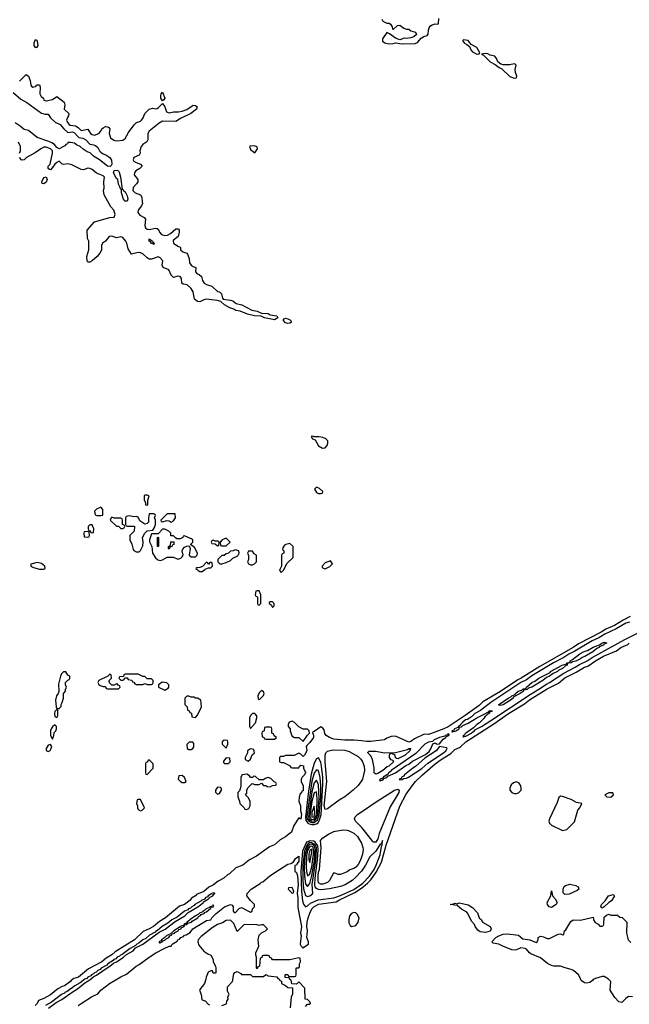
# Model space of a CAD drawing. Header units: inches. Extents: x 2671394 to 2765652, y 830470 to 955458.
# Tile 45 of 256: x 2706891 to 2712438, y 856042 to 865005. Entities that reach past the tile are written whole.
import ezdxf

# ---------------------------------------------------------------- set-up
doc = ezdxf.new("R2010")
doc.units = ezdxf.units.IN
doc.header["$MEASUREMENT"] = 0
for name, color, linetype in [('C7805', 7, 'Continuous'), ('C7806', 7, 'Continuous'), ('C7815', 7, 'Continuous'), ('C7816', 7, 'Continuous')]:
    doc.layers.add(name, color=color, linetype=linetype)

msp = doc.modelspace()

# ---------------------------------------------------------------- linework, layer by layer
at = {"layer": 'C7805', "color": 2}
for points, elevation in [([(2708504, 860000), (2708514, 859990), (2708530, 859982), (2708550, 859982), (2708575.2, 860000)], 18), ([(2709259, 860000), (2709254, 859990), (2709270, 859974), (2709290, 859994), (2709293.2, 860000)], 18), ([(2710000, 858439.9), (2709932.8, 858447.2), (2709850, 858447.3), (2709750, 858455.1), (2709708.7, 858470), (2709679, 858490), (2709667.5, 858507.5), (2709660.2, 858540.2), (2709650, 858555.3), (2709630, 858568.7), (2709570, 858526), (2709558, 858522), (2709554, 858510), (2709562, 858502), (2709564.7, 858490), (2709562.8, 858470), (2709530, 858424), (2709502, 858398), (2709498, 858390), (2709502, 858350), (2709482, 858310), (2709470, 858298), (2709450, 858318), (2709430, 858328), (2709387.3, 858307.3), (2709310, 858306), (2709290, 858298), (2709263.6, 858296.4), (2709254, 858290), (2709254, 858250), (2709270, 858242), (2709290, 858242), (2709339.6, 858219.6), (2709352.7, 858212.7), (2709358, 858198), (2709370, 858194), (2709430, 858194), (2709438, 858210), (2709450, 858218), (2709471.6, 858211.6), (2709474, 858190), (2709490.7, 858150.7), (2709482, 858130), (2709462, 858110), (2709451.3, 858090), (2709452, 858070), (2709471.3, 858031.3), (2709470.8, 857990.8), (2709470, 857986), (2709458, 857982), (2709454, 857966), (2709443.6, 857956.4), (2709432.7, 857927.3), (2709432, 857890), (2709444.7, 857850), (2709444.7, 857804.7), (2709453.7, 857773.7), (2709450, 857726), (2709430, 857738), (2709384.7, 857670), (2709364.7, 857610), (2709341, 857590), (2709310, 857566.6), (2709260.5, 857539.5), (2709210, 857495.1), (2709164.9, 857475.1), (2709046, 857390), (2708982.4, 857357.6), (2708921, 857310), (2708856.8, 857283.2), (2708798.8, 857230), (2708780.3, 857219.7), (2708746.8, 857190), (2708696.1, 857163.9), (2708653.4, 857130), (2708611.8, 857108.2), (2708566, 857070), (2708499.8, 857040.2), (2708491, 857030), (2708453, 857007), (2708442.8, 856990), (2708390.6, 856950), (2708343.5, 856936.5), (2708218.4, 856830), (2708163.6, 856796.4), (2708108.2, 856750), (2708070, 856728.3), (2708014.4, 856705.6), (2707934, 856630), (2707760.2, 856519.8), (2707730, 856493.6), (2707677.5, 856462.5), (2707637.1, 856430), (2707515.2, 856364.8), (2707426.8, 856290), (2707384.5, 856275.5), (2707359.8, 856260.2), (2707354, 856250), (2707298.8, 856210), (2707276.8, 856203.2), (2707238, 856182), (2707170, 856127), (2707110, 856095.3), (2707062.8, 856077.2), (2707050.7, 856050), (2707030.6, 856030)], 18), ([(2710000, 858075.3), (2709970, 858032.7), (2709925.5, 857990), (2709850, 857931.5), (2709798.5, 857901.4), (2709690, 857821.6), (2709670, 857815.1), (2709661.8, 857850), (2709686.3, 858070), (2709669.8, 858250.3), (2709669.7, 858310), (2709675.1, 858330), (2709690, 858344.9), (2709741.2, 858358.8), (2709850, 858355.8), (2709890, 858343.8), (2709970, 858296.3), (2709994, 858274), (2710000, 858265.2)], 18), ([(2710000, 857654.7), (2709947.6, 857710), (2709938, 857730), (2709943, 857750), (2709967.3, 857772.7), (2710000, 857794.5)], 18), ([(2710000, 857382.2), (2709990, 857349.2), (2709970, 857313.2), (2709950, 857289.4), (2709930, 857277.2), (2709894.8, 857265.2), (2709870, 857249), (2709810, 857224), (2709790, 857224), (2709750, 857238), (2709744.7, 857235.3), (2709710.8, 857170), (2709690, 857149.6), (2709650, 857137), (2709630, 857136), (2709610, 857149), (2709606.7, 857166.7), (2709605, 857210), (2709610, 857246), (2709618.7, 857270), (2709633.3, 857466.7), (2709627.1, 857532.9), (2709650, 857557.1), (2709699.3, 857590), (2709750, 857616.5), (2709830.4, 857630.4), (2709870, 857628), (2709890, 857621.6), (2709930, 857599.3), (2709963, 857570), (2709999.5, 857510), (2710000, 857508.4)], 18), ([(2710000, 857255.2), (2709996.4, 857250), (2709950, 857198.4), (2709915.5, 857170), (2709851.2, 857128.8), (2709810, 857113.3), (2709710, 857093.7), (2709630, 857084.2), (2709610, 857085.6), (2709590, 857095.3), (2709580.2, 857110), (2709575, 857130), (2709578.7, 857190), (2709601.6, 857358.4), (2709607, 857450), (2709603.7, 857483.7), (2709578.9, 857518.9), (2709566.6, 857526.6), (2709530, 857531.4), (2709501.6, 857518.4), (2709463.9, 857436.1), (2709448.3, 857250), (2709453.3, 857073.3), (2709465.1, 856985.1), (2709473.9, 856953.9), (2709490, 856930.6), (2709510, 856938.4), (2709537.8, 856962.2), (2709605.8, 856994.2), (2709750, 857012.4), (2709810, 857031.2), (2709930, 857086.3), (2710000, 857136.1)], 22), ([(2707422.9, 856030), (2707449.6, 856050), (2707542.7, 856110), (2707602, 856138), (2707627.6, 856170), (2707707.6, 856230), (2707810, 856291.8), (2707862.9, 856317.1), (2707950, 856387.7), (2707977.1, 856402.9), (2708067.3, 856470), (2708130, 856510.3), (2708204, 856550), (2708251.1, 856571.1), (2708268.9, 856571.1), (2708278, 856590), (2708323.1, 856616.9), (2708329, 856630), (2708345.2, 856634.8), (2708358, 856650), (2708380.4, 856659.6), (2708388.7, 856670), (2708406, 856674), (2708443.1, 856696.9), (2708466, 856730), (2708590, 856804.7), (2708628.4, 856811.6), (2708638, 856830), (2708646.3, 856833.7), (2708677.2, 856870), (2708752.7, 856930), (2708810, 856950.6), (2708824.7, 856944.7), (2708834, 856930), (2708834, 856890), (2708850, 856874), (2708887.3, 856912.7), (2708910, 856922), (2708983.6, 856883.6), (2708990, 856882), (2709006, 856890), (2709008.4, 856911.6), (2709026, 856930), (2709026, 856950), (2708990, 856986), (2708958, 857030), (2708959, 857050), (2708998, 857090), (2709078.7, 857141.3), (2709090, 857152.7), (2709102.9, 857157.1), (2709167, 857210), (2709253.2, 857270), (2709330, 857316.3), (2709357.2, 857322.8), (2709382, 857338), (2709401.2, 857370), (2709430, 857390.6), (2709430, 857344), (2709415.5, 857324.5), (2709410, 857308), (2709394, 857306), (2709392.7, 857252.7), (2709410, 857242), (2709417.1, 857210), (2709423.8, 857130), (2709416.3, 857050), (2709422, 857010), (2709422.5, 856922.5), (2709454, 856750), (2709446, 856690), (2709451, 856669), (2709442, 856590), (2709451.6, 856571.6), (2709470, 856554), (2709476.4, 856563.6), (2709518, 856590), (2709518, 856610), (2709502, 856650), (2709508.7, 856710), (2709504, 856750), (2709506, 856790), (2709514.5, 856830), (2709530, 856870.8), (2709549.7, 856910), (2709567.6, 856930), (2709610, 856952.8), (2709770, 856973.7), (2709795.1, 856990), (2709941.5, 857058.5), (2710000, 857097.8)], 18), ([(2707153.6, 856006.4), (2707222.5, 856057.5), (2707273.8, 856086.2), (2707366.8, 856153.2), (2707418, 856182), (2707482.5, 856237.5), (2707530, 856264), (2707565.2, 856294.8), (2707590, 856306.8), (2707685.2, 856374.8), (2707711.6, 856388.4), (2707743.2, 856416.8), (2707771.8, 856428.2), (2707831.6, 856468.4), (2707863.7, 856496.3), (2707922, 856530), (2707945.2, 856554.8), (2708011.8, 856588.2), (2708161.2, 856698.8), (2708214, 856726), (2708305.6, 856794.4), (2708392, 856848), (2708423.2, 856876.8), (2708512, 856928), (2708562, 856970), (2708564, 856976), (2708610, 857002.8), (2708622.7, 857017.3), (2708648.7, 857030), (2708656.5, 857043.5), (2708668, 857050), (2708657.2, 857057.2), (2708638, 857050), (2708636, 857044), (2708630, 857044), (2708606.8, 857030), (2708599.9, 857020.1), (2708578, 857010), (2708576.9, 857003.1), (2708564.9, 856995.1), (2708546.8, 856990), (2708539.3, 856980.7), (2708484, 856950), (2708478.4, 856941.6), (2708456, 856930), (2708443.4, 856916.6), (2708426.8, 856910), (2708419.3, 856900.7), (2708391.3, 856890), (2708323.4, 856836.6), (2708276, 856810), (2708239, 856781), (2708187.7, 856750), (2708145.3, 856714.7), (2708131.3, 856710), (2708122, 856698), (2708071.3, 856670), (2708038, 856642), (2708011, 856630), (2707978.4, 856601.6), (2707956, 856590), (2707943.8, 856576.2), (2707896, 856550), (2707824.4, 856495.6), (2707807.3, 856490), (2707799.5, 856480.5), (2707778.8, 856470), (2707764.4, 856455.6), (2707747.7, 856450), (2707740.7, 856439.3), (2707691.3, 856410), (2707682, 856398), (2707631.3, 856370), (2707622, 856358), (2707602.8, 856350), (2707585.3, 856334.7), (2707571.3, 856330), (2707562, 856318), (2707544, 856310), (2707538.8, 856301.2), (2707511.3, 856290), (2707501.6, 856278.4), (2707482.8, 856270), (2707442, 856238), (2707391, 856210), (2707321.3, 856158.7), (2707302, 856150), (2707297.3, 856142.7), (2707271, 856130), (2707179, 856061), (2707124.9, 856030)], 22), ([(2709490, 856022), (2709510, 856042), (2709530, 856042), (2709538, 856050), (2709530, 856066), (2709510, 856086), (2709488, 856090), (2709486, 856190), (2709430, 856246), (2709410, 856226), (2709367.3, 856227.3), (2709362, 856262), (2709348, 856268), (2709342, 856282), (2709307.3, 856287.3), (2709306, 856310), (2709310, 856314), (2709330, 856314), (2709338, 856298), (2709350, 856294), (2709390, 856294), (2709402, 856298), (2709406, 856310), (2709406, 856370), (2709410, 856374), (2709430, 856374), (2709436.4, 856383.6), (2709438, 856410), (2709446, 856430), (2709442, 856462), (2709430, 856466), (2709350, 856446), (2709190, 856446), (2709182, 856462), (2709167.3, 856467.3), (2709162, 856482), (2709150, 856486), (2709110, 856486), (2709098, 856482), (2709092.7, 856467.3), (2709078, 856462), (2709071.6, 856388.4), (2709058, 856382), (2709050, 856366), (2709046, 856370), (2709046, 856470), (2709038, 856490), (2709038, 856510), (2709068, 856570), (2709062, 856630), (2709068.4, 856671.6), (2709090, 856694), (2709126, 856710), (2709146, 856730), (2709110, 856766), (2709090, 856766), (2709070, 856758), (2709050, 856766), (2708932.7, 856767.3), (2708870, 856706), (2708838, 856778), (2708808.7, 856808.7), (2708770, 856804), (2708735.2, 856784.8), (2708690, 856769), (2708640.7, 856739.3), (2708541.1, 856658.9), (2708516, 856630), (2708511, 856610), (2708521.4, 856581.4), (2708567.1, 856527.1), (2708602.5, 856502.5), (2708631.3, 856490), (2708652, 856450), (2708652, 856430), (2708672, 856390), (2708674, 856370), (2708674, 856330), (2708670, 856326), (2708650, 856326), (2708646, 856346), (2708630, 856348), (2708606.4, 856333.6), (2708586, 856290), (2708584.7, 856270), (2708572, 856230), (2708530, 856178), (2708526.8, 856170), (2708542.8, 856130), (2708547.1, 856087.1), (2708550, 856082), (2708570, 856078), (2708582, 856070), (2708604.7, 856044.7), (2708618, 856038)], 18), ([(2708730, 856030.7), (2708772.7, 856047.3), (2708775.3, 856070), (2708788, 856090), (2708786, 856110), (2708798, 856130), (2708780.4, 856160.4), (2708780.4, 856199.6), (2708826, 856250), (2708840.4, 856319.6), (2708847.3, 856332.7), (2708870, 856342), (2708903.6, 856323.6), (2708910, 856314), (2708990, 856312), (2709010, 856294), (2709110, 856294), (2709130, 856312), (2709150, 856302), (2709231.6, 856291.6), (2709238, 856278), (2709252.7, 856272.7), (2709258, 856258), (2709272.7, 856252.7), (2709274, 856230), (2709310, 856214), (2709330, 856194), (2709372.7, 856192.7), (2709372.7, 856132.7), (2709362, 856110), (2709351.1, 856008.9)], 18)]:
    msp.add_lwpolyline(points, dxfattribs=dict(at, elevation=elevation))
for points, elevation in [([(2709070, 859806), (2709050, 859806), (2709038, 859802), (2709034, 859770), (2709038, 859758), (2709054, 859750), (2709054, 859690), (2709058, 859678), (2709070, 859674), (2709086, 859690), (2709086, 859770)], 18), ([(2709190, 859706), (2709170, 859706), (2709162, 859698), (2709162, 859690), (2709178, 859678), (2709190, 859654), (2709206, 859670), (2709206, 859690)], 18), ([(2707310, 859068.7), (2707290, 859068.7), (2707271.3, 859050), (2707262.8, 859030), (2707244.5, 858955.5), (2707246, 858890), (2707241, 858870), (2707226.8, 858850), (2707216, 858810), (2707222, 858750), (2707230, 858734), (2707250, 858734), (2707267.3, 858752.7), (2707268, 858770), (2707278, 858790), (2707288, 858830), (2707288, 858870), (2707308, 858892), (2707308, 858908), (2707318, 858930), (2707308.9, 858948.9), (2707308.9, 858971.1), (2707330, 858994), (2707342, 858998), (2707346, 859010), (2707346, 859030), (2707330, 859038)], 18), ([(2707710, 859046), (2707692, 859028), (2707612, 858990), (2707602, 858970), (2707611.6, 858951.6), (2707623.6, 858943.6), (2707650, 858934), (2707670, 858934), (2707678, 858918), (2707690, 858914), (2707790, 858914), (2707806, 858930), (2707802, 858942), (2707787.3, 858947.3), (2707778, 858958), (2707770, 858958), (2707750, 858946), (2707730, 858946), (2707707.3, 858967.3), (2707706, 858990), (2707726, 859010), (2707722, 859042)], 18), ([(2707970, 859046), (2707850, 859046), (2707838, 859042), (2707834, 859026), (2707798, 859022), (2707794, 859010), (2707810, 858994), (2707830, 858994), (2707842, 858998), (2707846, 859014), (2707870, 859014), (2707878, 858998), (2707910, 858994), (2707918, 858978), (2707930, 858974), (2707938, 858958), (2707950, 858954), (2708010, 858954), (2708030, 858962), (2708050, 858954), (2708090, 858954), (2708102, 858958), (2708106, 858970), (2708106, 858990), (2708090, 859006), (2708050, 859006), (2708030, 859026), (2708010, 859026)], 18), ([(2708186.8, 858973.2), (2708154, 858950), (2708154, 858930), (2708210, 858902), (2708240.4, 858919.6), (2708248, 858930), (2708248.7, 858950), (2708230, 858968.7)], 18), ([(2709090, 858898), (2709070, 858878), (2709058, 858850), (2709062, 858822), (2709070, 858814), (2709110, 858854), (2709114, 858870), (2709110, 858886), (2709096.4, 858896.4)], 18), ([(2708430, 858846), (2708410, 858846), (2708394, 858830), (2708394, 858770), (2708414, 858750), (2708418, 858718), (2708432.7, 858712.7), (2708438, 858698), (2708452.7, 858692.7), (2708458, 858658), (2708490, 858654), (2708510, 858674), (2708546, 858750), (2708538, 858810), (2708510, 858828), (2708490, 858828), (2708476.4, 858836.4), (2708450, 858838)], 18), ([(2707230, 858726), (2707210, 858706), (2707206, 858690), (2707210, 858662), (2707230, 858654), (2707238, 858670), (2707238, 858718)], 18), ([(2709030, 858688), (2709010, 858688), (2708992, 858670), (2708982, 858650), (2708982, 858570), (2708990, 858554), (2709036.4, 858603.6), (2709048.7, 858650), (2709048.4, 858668.4)], 18), ([(2709370, 858618), (2709342, 858610), (2709332, 858590), (2709332, 858570), (2709351, 858551), (2709351.3, 858530), (2709366, 858486), (2709390, 858471.3), (2709431.3, 858471.3), (2709470, 858434), (2709508.7, 858491.3), (2709528, 858510), (2709526, 858530), (2709510, 858546), (2709470, 858548), (2709429.1, 858569.1), (2709390, 858608)], 18), ([(2707210, 858586), (2707190, 858568), (2707178, 858550), (2707172, 858530), (2707172, 858490), (2707190, 858454), (2707202, 858490), (2707204, 858516), (2707218, 858530), (2707226, 858550), (2707226, 858570)], 18), ([(2709170, 858566), (2709130, 858566), (2709118, 858562), (2709114, 858530), (2709098, 858522), (2709094, 858510), (2709098, 858478), (2709112.7, 858472.7), (2709118, 858458), (2709130, 858454), (2709210, 858454), (2709226, 858470), (2709207.3, 858487.3), (2709202, 858502), (2709186, 858510), (2709186, 858550), (2709182, 858562)], 18), ([(2708750, 858446), (2708734, 858430), (2708734, 858410), (2708770, 858374), (2708786, 858410), (2708786, 858430), (2708782, 858442)], 18), ([(2707170, 858408), (2707150, 858402), (2707131.3, 858370), (2707132, 858352), (2707150, 858342), (2707168.4, 858351.6), (2707174.6, 858365.4), (2707182, 858390)], 18), ([(2708467.3, 858427.3), (2708432.7, 858427.3), (2708412.7, 858407.3), (2708414, 858370), (2708430, 858362), (2708450, 858362), (2708466, 858370), (2708474.6, 858385.4), (2708474.6, 858414.6)], 18), ([(2708990, 858366), (2708962, 858350), (2708962, 858330), (2708942, 858290), (2708942, 858270), (2708970, 858254), (2708990, 858274), (2709007.3, 858312.7), (2709026, 858330), (2709022, 858362)], 18), ([(2708070, 858266), (2708058, 858262), (2708052.7, 858247.3), (2708038, 858242), (2708034, 858230), (2708034, 858150), (2708038, 858138), (2708050, 858134), (2708106, 858190), (2708106, 858230)], 18), ([(2708770, 858286), (2708743.6, 858256.4), (2708743.6, 858243.6), (2708752.7, 858232.7), (2708790, 858234), (2708806, 858250), (2708802, 858282)], 18), ([(2709610, 858285.2), (2709590, 858275.1), (2709570, 858237), (2709541.7, 858138.3), (2709517.7, 857982.3), (2709491.4, 857750), (2709494.8, 857714.8), (2709511.6, 857691.6), (2709523.9, 857683.9), (2709550, 857679), (2709570, 857678.9), (2709590, 857685), (2709605.1, 857694.9), (2709619.7, 857720.3), (2709634.4, 857765.6), (2709649.9, 858049.9), (2709648.8, 858110), (2709637, 858210), (2709630, 858245.2)], 22), ([(2709590, 858176.2), (2709570, 858145.1), (2709550, 858072), (2709504.7, 857750), (2709507.7, 857727.7), (2709524.8, 857704.9), (2709550, 857696.8), (2709570, 857697.7), (2709598.9, 857721.1), (2709616.3, 857763.7), (2709629.6, 857930), (2709631.7, 858031.7), (2709626.1, 858106.1), (2709610, 858169.4)], 26), ([(2708370, 858126), (2708338, 858122), (2708334, 858090), (2708354, 858070), (2708370, 858062), (2708390, 858062), (2708406, 858070), (2708390, 858106)], 18), ([(2708956.4, 858136.4), (2708914, 858130), (2708902, 858110), (2708902, 858030), (2708896.9, 858003.1), (2708890, 857986), (2708874, 857970), (2708874, 857930), (2708891.6, 857891.6), (2708894, 857870), (2708934, 857830), (2708938, 857818), (2708950, 857814), (2708970, 857822), (2708975.3, 857824.7), (2708988, 857850), (2708988, 857890), (2708970, 857926), (2708946, 857950), (2708956.4, 857963.6), (2708958, 857990), (2708967.3, 858012.7), (2709007.3, 858052.7), (2709030, 858042), (2709070, 858042), (2709090, 858054), (2709110, 858034), (2709130, 858034), (2709143.6, 858023.6), (2709170, 858022), (2709190, 858034), (2709222, 858038), (2709226, 858050), (2709222, 858062), (2709207.3, 858067.3), (2709176.4, 858096.4), (2709150, 858106), (2709123.6, 858096.4), (2709110, 858086), (2709070, 858086), (2709036.4, 858116.4), (2709022, 858118), (2709010, 858106), (2708990, 858106), (2708982, 858122)], 18), ([(2709590, 858082.9), (2709570, 858057.6), (2709550, 857977), (2709517.3, 857750), (2709521.3, 857730), (2709530, 857719.2), (2709550, 857710.4), (2709570, 857712.1), (2709589.2, 857730), (2709604.3, 857770), (2709614.1, 857914.1), (2709610, 858041.2)], 30), ([(2708690, 858018), (2708672, 857990), (2708672.7, 857972.7), (2708690, 857954), (2708710, 857962), (2708728, 857990), (2708727.3, 858007.3), (2708716.4, 858016.4)], 18), ([(2707990, 857906), (2707970, 857906), (2707958, 857902), (2707952, 857870), (2707962, 857850), (2707962, 857830), (2707970, 857814), (2707990, 857802), (2708006, 857810), (2708026, 857830)], 18), ([(2709590, 857977.2), (2709570, 857967), (2709550, 857887.6), (2709530, 857759), (2709530, 857747.9), (2709538.9, 857730), (2709550, 857723.7), (2709570, 857725.9), (2709585.2, 857750), (2709594.5, 857790), (2709596, 857916)], 34), ([(2709570, 857845.2), (2709550, 857789.3), (2709547.5, 857767.5), (2709550, 857746.3), (2709570, 857748.8), (2709576.2, 857790)], 38), ([(2709530, 857513.4), (2709515.2, 857504.8), (2709506.2, 857493.8), (2709482.5, 857437.5), (2709466.4, 857306.4), (2709465.8, 857170), (2709473.6, 857093.6), (2709490, 857033), (2709510, 857023.8), (2709530, 857030.5), (2709559.3, 857050), (2709553.3, 857133.3), (2709585.9, 857350), (2709592.5, 857450), (2709589.9, 857470), (2709576.5, 857496.5), (2709550, 857513)], 26), ([(2709550, 857498.6), (2709530, 857497.4), (2709516.6, 857483.4), (2709488.3, 857410), (2709479.7, 857290), (2709481, 857210), (2709490, 857136.3), (2709510, 857113), (2709530, 857140.5), (2709550, 857214), (2709573.3, 857346.7), (2709579.9, 857450), (2709577, 857470), (2709566.5, 857486.6)], 30), ([(2709550, 857482.8), (2709530, 857479.1), (2709523.5, 857470), (2709506, 857430), (2709499.7, 857390), (2709496.8, 857290), (2709500.2, 857250), (2709510, 857210.6), (2709530, 857228.4), (2709550, 857293), (2709566.3, 857430), (2709561.9, 857470)], 34), ([(2709550, 857453.5), (2709530, 857446), (2709520.9, 857410), (2709521.2, 857361.2), (2709530, 857334), (2709550, 857427.3)], 38), ([(2709370, 857106), (2709338, 857102), (2709334, 857090), (2709370, 857054), (2709382, 857058), (2709386, 857070)], 18), ([(2708650, 856946), (2708643.6, 856936.4), (2708622, 856930), (2708618, 856922), (2708588.2, 856911.8), (2708579.1, 856900.9), (2708558, 856890), (2708556.9, 856883.1), (2708527.7, 856872.3), (2708518.8, 856861.2), (2708490, 856848.7), (2708438, 856810), (2708436, 856804), (2708412, 856790), (2708418, 856782), (2708410, 856786), (2708403.6, 856776.4), (2708390, 856774), (2708379.8, 856760.2), (2708352, 856750), (2708354, 856746), (2708350, 856748), (2708292, 856710), (2708258.8, 856681.2), (2708230, 856668.7), (2708199.9, 856640.1), (2708181, 856630), (2708178.8, 856621.2), (2708158, 856610), (2708162.8, 856602.8), (2708170, 856602.8), (2708188, 856610), (2708186, 856614), (2708190, 856612), (2708198, 856622), (2708210, 856624.9), (2708222.7, 856637.3), (2708248.7, 856650), (2708256, 856664), (2708273.2, 856670), (2708278, 856682), (2708302, 856690), (2708303.1, 856696.9), (2708333.2, 856710), (2708338, 856722), (2708359, 856730), (2708361.2, 856738.8), (2708388, 856750), (2708382, 856758), (2708390, 856754), (2708394.6, 856765.4), (2708410, 856767.3), (2708420.2, 856779.8), (2708453.2, 856790), (2708460.1, 856799.9), (2708512.7, 856830), (2708518, 856842), (2708535.3, 856850), (2708541.2, 856858.8), (2708568, 856870), (2708578, 856882), (2708590, 856884.9), (2708614, 856906), (2708628, 856910), (2708626, 856914), (2708630, 856914), (2708634, 856926), (2708654, 856930), (2708656.4, 856936.4)], 22), ([(2709930, 856878), (2709910, 856869), (2709892.5, 856847.5), (2709885.2, 856814.8), (2709884.9, 856784.9), (2709898, 856758), (2709910, 856750.8), (2709950, 856758.8), (2709971.6, 856788.4), (2709978.4, 856830), (2709962.5, 856862.5), (2709950, 856875.3)], 18)]:
    msp.add_lwpolyline(points, close=True, dxfattribs=dict(at, elevation=elevation))
at = {"layer": 'C7806', "color": 2}
for points, elevation in [([(2707030, 864822), (2707019.1, 864790), (2707019.1, 864770), (2707030, 864751), (2707050, 864756), (2707058, 864770), (2707052.7, 864810), (2707050, 864815.3)], 18), ([(2708190, 864266), (2708175.3, 864290), (2708174, 864310), (2708179, 864330), (2708190, 864344.7), (2708211, 864290), (2708203.6, 864276.4)], 14), ([(2709023.6, 863856.4), (2708986.4, 863853.6), (2708982, 863850), (2708990, 863822), (2709030, 863794), (2709055.3, 863830), (2709050, 863846)], 18), ([(2707110, 863509.3), (2707094.6, 863514.6), (2707092.7, 863530), (2707110, 863566.8), (2707130, 863574), (2707140.5, 863550), (2707130, 863526.6)], 14), ([(2707822, 863462), (2707830, 863462), (2707834.8, 863450), (2707850, 863437.3), (2707870, 863400.7), (2707876, 863370), (2707870, 863353.2), (2707850, 863352.7), (2707835.1, 863370), (2707816, 863430), (2707818, 863458), (2707810, 863458), (2707803.1, 863483.1), (2707790, 863506), (2707782.7, 863550), (2707770, 863558.4), (2707745.3, 863610), (2707750, 863631), (2707774, 863634), (2707790, 863627.7), (2707796.9, 863616.9), (2707807.7, 863570)], 10), ([(2708110, 862958), (2708106.6, 862966.6), (2708090, 862968), (2708082, 862982), (2708067.6, 862990), (2708068.7, 863010), (2708099.1, 862990), (2708101.1, 862981.1), (2708114, 862970)], 10), ([(2709330, 862239.5), (2709310, 862245.1), (2709289.2, 862270.8), (2709297.2, 862282.8), (2709310, 862287.3), (2709330, 862283), (2709354, 862270), (2709364.7, 862250), (2709350, 862241.2)], 14), ([(2709550, 861213.2), (2709542, 861210), (2709554, 861190), (2709579.8, 861179.8), (2709610, 861126), (2709645.2, 861105.2), (2709670, 861106.8), (2709688, 861130), (2709694, 861150), (2709694, 861170), (2709675.3, 861190), (2709650, 861201.2), (2709611.1, 861208.9), (2709566, 861206), (2709566, 861210)], 18), ([(2709590, 860748), (2709572, 860730), (2709590, 860702), (2709610, 860692), (2709630, 860692), (2709646, 860694), (2709648, 860710), (2709618, 860738)], 18), ([(2708050, 860677.2), (2708030, 860675.3), (2708022, 860670), (2708022, 860630), (2708034, 860610), (2708034, 860590), (2708050, 860586), (2708055.3, 860590), (2708058, 860630), (2708068, 860670)], 18), ([(2707630, 860566), (2707590, 860548), (2707572, 860530), (2707578, 860498), (2707592.7, 860492.7), (2707630, 860492), (2707646, 860494), (2707648, 860510), (2707647.3, 860547.3)], 18), ([(2708110, 860506), (2708070, 860506), (2708062.8, 860470), (2708062, 860430), (2708050, 860418), (2708030, 860414), (2707982.9, 860442.9), (2707970, 860475.3), (2707950, 860482), (2707930, 860478), (2707890, 860488), (2707858, 860482), (2707854, 860470), (2707854, 860410), (2707858, 860398), (2707870, 860394), (2707930, 860394), (2707934, 860390), (2707931.3, 860348.7), (2707894, 860310), (2707894, 860270), (2707911.1, 860231.1), (2707922.8, 860182.8), (2707930, 860172), (2707950, 860162), (2707970, 860162), (2707978, 860162), (2707988.4, 860171.6), (2708010, 860214), (2708014, 860250), (2708008.7, 860290), (2708028.7, 860330), (2708050, 860352), (2708102, 860358), (2708116.4, 860383.6), (2708126, 860410), (2708126, 860450), (2708118, 860470), (2708126, 860490), (2708122, 860502)], 18), ([(2708232.7, 860507.3), (2708174, 860450), (2708178, 860438), (2708190, 860434), (2708230, 860444.7), (2708250, 860442), (2708270, 860432), (2708290, 860442), (2708308, 860470), (2708306, 860506)], 18), ([(2707730, 860475.3), (2707722, 860470), (2707714, 860450), (2707770, 860394), (2707790, 860394), (2707810, 860374), (2707830, 860374), (2707842, 860378), (2707846, 860390), (2707842, 860402), (2707826, 860410), (2707826, 860450), (2707822, 860462), (2707810, 860466), (2707750, 860466)], 18), ([(2707510, 860346), (2707478, 860342), (2707474, 860330), (2707478, 860298), (2707510, 860294), (2707522, 860298), (2707526, 860310), (2707522, 860342)], 18), ([(2707550, 860406), (2707530, 860406), (2707514, 860390), (2707514, 860370), (2707518, 860358), (2707532.7, 860352.7), (2707538, 860338), (2707550, 860334), (2707562, 860338), (2707566, 860370)], 18), ([(2708210, 860368), (2708190, 860366), (2708150, 860326), (2708090, 860326), (2708071.3, 860270), (2708071.6, 860251.6), (2708094, 860210), (2708098, 860150), (2708127.5, 860107.5), (2708147.7, 860087.7), (2708170, 860082.8), (2708190, 860086.8), (2708231.6, 860111.6), (2708290, 860112), (2708330, 860094), (2708356.4, 860103.6), (2708370, 860114), (2708378, 860130), (2708368, 860170), (2708374.6, 860185.4), (2708390, 860202), (2708412, 860212), (2708430, 860214), (2708434, 860214), (2708442, 860190), (2708434, 860130), (2708450, 860114), (2708490, 860114), (2708506, 860130), (2708508, 860150), (2708480.4, 860200.4), (2708446, 860226), (2708466, 860250), (2708466, 860270), (2708458, 860278), (2708450, 860278), (2708390, 860306), (2708378, 860302), (2708374, 860290), (2708350, 860278), (2708320.4, 860280.4), (2708307.3, 860287.3), (2708290, 860306), (2708267.3, 860307.3), (2708266, 860330), (2708248.4, 860348.4)], 18), ([(2708150, 860208), (2708146, 860210), (2708146, 860290), (2708150, 860294), (2708154, 860290), (2708154, 860210)], 18), ([(2708250, 860186), (2708246, 860190), (2708246, 860210), (2708262, 860218), (2708267.3, 860252.7), (2708292.7, 860252.7), (2708292.7, 860227.3), (2708278, 860222), (2708274, 860210), (2708258, 860202)], 18), ([(2708650, 860266), (2708638, 860262), (2708634, 860250), (2708638, 860238), (2708670, 860234), (2708690, 860214), (2708702, 860218), (2708706, 860250), (2708696.4, 860256.4), (2708670, 860258)], 18), ([(2708770, 860286), (2708734, 860270), (2708714, 860250), (2708718, 860218), (2708730, 860214), (2708770, 860214), (2708806, 860250)], 18), ([(2708850, 860178), (2708831.6, 860168.4), (2708810, 860168), (2708791.3, 860148.7), (2708770, 860142), (2708750, 860128.7), (2708730, 860128), (2708694, 860090), (2708694, 860070), (2708712.7, 860052.7), (2708730, 860052), (2708770, 860064.7), (2708810, 860082), (2708830, 860102), (2708874.6, 860125.4), (2708888, 860150), (2708886, 860170)], 18), ([(2708972.7, 860167.3), (2708962, 860150), (2708972.7, 860127.3), (2708974, 860090), (2708962, 860070), (2708974, 860050), (2708990, 860042), (2709010, 860042), (2709026, 860050), (2709046, 860070), (2709046, 860130), (2709023.1, 860143.1), (2709010, 860166)], 18), ([(2707050, 860062.7), (2706992.7, 860047.3), (2706992, 860030), (2707017.3, 860017.3), (2707070, 860001.6), (2707110, 860003), (2707121.2, 860010), (2707119.3, 860030), (2707090, 860056)], 18), ([(2709718, 860078), (2709670, 860062), (2709642, 860030), (2709642, 860022), (2709651.6, 860011.6), (2709670, 860004.7), (2709713.6, 860026.4), (2709738, 860050)], 18)]:
    msp.add_lwpolyline(points, close=True, dxfattribs=dict(at, elevation=elevation))
for points, elevation in [([(2706890, 864446), (2706950, 864504.7), (2706970, 864492), (2706987.3, 864450), (2706991.3, 864410), (2706998, 864398), (2707011.6, 864391.6), (2707030, 864396), (2707050, 864411), (2707070.9, 864410.9), (2707077.3, 864390), (2707074, 864330), (2707086.6, 864306.6), (2707106, 864290), (2707111.6, 864271.6), (2707130, 864266), (2707190, 864278.8), (2707230, 864306), (2707294.4, 864254.4), (2707301, 864230), (2707296, 864190), (2707338, 864150), (2707334.8, 864130), (2707324.9, 864115.1), (2707317.6, 864090), (2707324.2, 864070), (2707340.5, 864050), (2707350, 864044.6), (2707397.7, 864037.7), (2707422.5, 864022.5), (2707450, 863997.1), (2707510, 864006.8), (2707536.3, 863970), (2707550, 863960.4), (2707570, 863954.9), (2707609.2, 863970), (2707629.2, 863990), (2707639, 864010), (2707650, 864021), (2707670, 864031), (2707690.8, 864030.8), (2707702.8, 864022.8), (2707710.5, 864010.5), (2707705.5, 863970), (2707717.1, 863930), (2707747.8, 863907.8), (2707770, 863901.3), (2707830, 863906.7), (2707850, 863923), (2707881.5, 863978.5), (2707933.4, 864046.6), (2707952, 864068), (2707990, 864082), (2707999.3, 864090), (2708015.1, 864110), (2708029, 864150), (2708070, 864191), (2708100.2, 864199.8), (2708130, 864194), (2708142.7, 864197.3), (2708155.1, 864204.9), (2708190, 864242), (2708210, 864212), (2708225.8, 864165.8), (2708250, 864156.3), (2708290, 864166), (2708334.2, 864165.8), (2708370, 864172.4), (2708411.5, 864188.5), (2708470, 864226.8), (2708490, 864224.7), (2708504.7, 864210), (2708498, 864190), (2708446.8, 864150), (2708354, 864106), (2708310, 864077.2), (2708190, 864079.5), (2708158.8, 864061.2), (2708070, 863989.2), (2708056.3, 863970), (2708058, 863910), (2708046.8, 863893.2), (2708010.5, 863869.5), (2707994.8, 863850), (2707984, 863810), (2707986, 863790), (2707978, 863770), (2707930, 863748.7), (2707923.8, 863730), (2707930, 863716), (2707950, 863704), (2707990.5, 863690.5), (2708004.7, 863670), (2707984.7, 863650), (2707947.3, 863630), (2707934, 863610), (2707931, 863591), (2707964.7, 863550), (2707966, 863530), (2707954.8, 863510), (2707923.9, 863476.1), (2707920.5, 863450), (2707941, 863430), (2707991.3, 863410), (2708001, 863390), (2708006.4, 863346.4), (2708006.8, 863330), (2707998.8, 863310), (2707967.7, 863270), (2707966, 863250), (2707984.8, 863224.8), (2708023, 863203), (2708036, 863190), (2708028.2, 863130), (2708034.8, 863110), (2708050, 863099.1), (2708070, 863095.5), (2708126.8, 863106.8), (2708142.8, 863102.8), (2708153.4, 863093.4), (2708164, 863070), (2708181, 863050), (2708210, 863038.8), (2708236, 863044), (2708262, 863058), (2708310, 863102), (2708330, 863102), (2708336.9, 863096.9), (2708342, 863090), (2708342, 863070), (2708331.3, 863030), (2708290, 862998), (2708286.8, 862990), (2708291.3, 862970), (2708330, 862942), (2708350, 862934), (2708354, 862930), (2708354, 862910), (2708374, 862890), (2708410, 862878), (2708418, 862870), (2708431.3, 862830), (2708436, 862790), (2708450, 862771.3), (2708470, 862758), (2708494, 862750), (2708491.3, 862710), (2708506, 862690), (2708524, 862684), (2708546, 862666), (2708553.4, 862630), (2708570, 862604.9), (2708590, 862593), (2708638.7, 862578.7), (2708690, 862530.7), (2708710, 862526.8), (2708727.9, 862507.9), (2708736, 862470), (2708742, 862462), (2708810, 862452.2), (2708830, 862444.2), (2708861.8, 862421.8), (2708913.4, 862410), (2709001.7, 862361.7), (2709051.3, 862350), (2709090, 862333), (2709150, 862330.4), (2709170, 862317.3), (2709230.3, 862310.3), (2709238, 862290), (2709210, 862273.2), (2709118, 862290), (2709086.3, 862306.3), (2709027.8, 862307.8), (2708963.7, 862323.7), (2708898, 862350), (2708857.2, 862357.2), (2708838, 862370), (2708801.6, 862381.6), (2708755.3, 862410), (2708719.3, 862439.3), (2708686, 862450), (2708590, 862459.5), (2708566.2, 862453.8), (2708530, 862436), (2708510, 862439.3), (2708482, 862462), (2708468.1, 862528.1), (2708450, 862559), (2708414, 862590), (2708377.2, 862597.2), (2708366.3, 862606.3), (2708362, 862650), (2708350, 862668), (2708328.9, 862668.9), (2708290, 862659), (2708282.7, 862662.7), (2708270, 862678), (2708246.8, 862726.8), (2708195.3, 862750), (2708186, 862770), (2708191.8, 862810), (2708170, 862836.9), (2708150, 862846.6), (2708109.4, 862829.4), (2708090, 862824.5), (2708070, 862826), (2708050, 862836), (2708010, 862872.7), (2707990, 862882.7), (2707970, 862886), (2707909.2, 862869.2), (2707879.1, 862919.1), (2707866, 862970), (2707856, 862990), (2707830, 863022), (2707810, 863029), (2707770, 863019), (2707730, 863032.7), (2707704.7, 863030), (2707670.7, 862989.3), (2707644.7, 862970), (2707636, 862950), (2707633.7, 862906.3), (2707619.8, 862880.2), (2707596, 862850), (2707550, 862809.2), (2707530, 862797.2), (2707510, 862798), (2707504, 862810), (2707501.2, 862850), (2707519, 862910), (2707521.2, 862970), (2707519, 862990), (2707508.4, 863011.6), (2707506, 863090), (2707570, 863164.7), (2707710, 863204.9), (2707750, 863206.8), (2707758, 863230), (2707746, 863270), (2707720.5, 863300.5), (2707658, 863410), (2707653.2, 863450), (2707659, 863470), (2707657.2, 863530), (2707662, 863570), (2707650, 863582), (2707588, 863608), (2707550, 863640.9), (2707530, 863649.4), (2707510, 863652.3), (2707470, 863639), (2707450, 863641.2), (2707363.6, 863683.6), (2707330, 863692), (2707290, 863686.6), (2707278, 863690), (2707250, 863715.3), (2707230, 863706), (2707210.8, 863690), (2707190, 863659.3), (2707170, 863639.3), (2707161.5, 863641.5), (2707149.6, 863649.6), (2707149.5, 863670), (2707166.6, 863690), (2707189.3, 863790), (2707189.3, 863810), (2707170, 863829.3), (2707130, 863845.2), (2707110, 863844), (2707082, 863830), (2707030, 863794), (2706952, 863750), (2706930, 863728), (2706910, 863726), (2706888, 863750)], 14), ([(2706830, 864342.4), (2706901.2, 864281.2), (2706954.8, 864250), (2707090, 864153), (2707123.5, 864143.5), (2707150, 864144.7), (2707171, 864110), (2707212.7, 864072.7), (2707258.8, 864050), (2707292.1, 864012.1), (2707330, 863979.1), (2707370, 863984.9), (2707390, 863975.5), (2707419.9, 863939.9), (2707430, 863933), (2707464.9, 863924.9), (2707492, 863910), (2707530, 863870.8), (2707566.2, 863866.2), (2707579.3, 863859.3), (2707600.5, 863840.5), (2707617.6, 863810), (2707630, 863797.6), (2707650, 863783.7), (2707674.9, 863774.9), (2707710.4, 863750.4), (2707725.9, 863725.8), (2707730.4, 863690), (2707724.1, 863675.9), (2707713, 863667), (2707690, 863671.5), (2707615.6, 863730), (2707562.8, 863762.8), (2707531.6, 863791.6), (2707503.1, 863803.1), (2707467, 863827), (2707442, 863850), (2707406.3, 863866.3), (2707390, 863881.2), (2707352.7, 863887.3), (2707330, 863886), (2707324.7, 863875.3), (2707310, 863868.7), (2707302.5, 863857.5), (2707250, 863829.4), (2707230, 863840.7), (2707207.5, 863867.5), (2707183.1, 863883.1), (2707156.6, 863896.6), (2707050, 863932.3), (2706970, 863996), (2706930, 864005.6), (2706896.4, 864036.4), (2706850, 864066.9)], 10), ([(2706888.7, 863790), (2706899, 863810), (2706899, 863850), (2706881.2, 863890)], 14), ([(2709293.2, 860000), (2709323.1, 860056.9), (2709378, 860110), (2709380.4, 860200.4), (2709378, 860210), (2709350, 860235.3), (2709311.1, 860228.9), (2709299.6, 860220.4), (2709283.6, 860196.4), (2709282, 860182), (2709294, 860170), (2709294, 860150), (2709278, 860142), (2709274, 860130), (2709274, 860030), (2709259, 860000)], 18), ([(2708575.2, 860000), (2708578, 860002), (2708610, 860014), (2708630, 860014), (2708646, 860030), (2708642, 860062), (2708630, 860066), (2708618, 860062), (2708610, 860046), (2708602, 860062), (2708590, 860066), (2708552.7, 860027.3), (2708530, 860018), (2708503.6, 860016.4), (2708494, 860010), (2708504, 860000)], 18)]:
    msp.add_lwpolyline(points, dxfattribs=dict(at, elevation=elevation))
at = {"layer": 'C7815', "color": 2}
for points, elevation in [([(2712446.9, 859573.1), (2712380.9, 859539.1), (2712302, 859490), (2712222.8, 859457.2), (2712182.4, 859430), (2711976, 859324), (2711926.7, 859290), (2711622.8, 859117.2), (2711452.2, 859010), (2711423.4, 858996.6), (2711266.4, 858890), (2711105.1, 858794.9), (2711070, 858763.1), (2710943.1, 858670), (2710790, 858568.7), (2710750, 858548.6), (2710630, 858502.7), (2710610, 858498.9), (2710570, 858500.9), (2710481.7, 858458.3), (2710450, 858434), (2710430, 858429.2), (2710310, 858482.7), (2710270, 858479), (2710230, 858464), (2710210, 858449.4), (2710085.2, 858434.8), (2710050, 858434.5), (2710000, 858439.9)], 18), ([(2712438, 859522), (2712405.5, 859510), (2712318.9, 859461.1), (2712213.4, 859410), (2712161.6, 859378.4), (2712100.5, 859350), (2711942.8, 859257.2), (2711888.5, 859230), (2711841.3, 859198.7), (2711748.4, 859150), (2711550, 859030.9), (2711503, 858997), (2711450.7, 858970), (2711176.3, 858790), (2711082.6, 858717.4), (2711030.8, 858690), (2711000.5, 858659.5), (2710964.4, 858635.6), (2710947.7, 858630), (2710922.8, 858610), (2710902.8, 858590), (2710899.8, 858580.2), (2710882, 858570), (2710878, 858562), (2710846, 858550), (2710842, 858538), (2710824.7, 858530), (2710823.6, 858523.6), (2710830, 858522), (2710858, 858530), (2710888, 858550), (2710886, 858554), (2710890, 858554), (2710895.3, 858564.7), (2710910, 858566.8), (2710921.5, 858578.5), (2710970, 858600.7), (2711049.4, 858650.6), (2711118, 858682), (2711150, 858702), (2711158, 858702), (2711158, 858710), (2711170, 858716), (2711190, 858714), (2711190.5, 858709.5), (2711162, 858698), (2711162, 858690), (2711141, 858679), (2711138, 858670), (2711122, 858658), (2711115.2, 858644.8), (2711075.5, 858604.5), (2711051.3, 858590), (2711020.7, 858559.3), (2710951.3, 858510), (2710923.6, 858483.6), (2710930, 858474), (2710936.4, 858483.6), (2710950, 858484), (2711001.2, 858510), (2711003.7, 858516.3), (2711028.7, 858530), (2711038, 858542), (2711092.3, 858570), (2711186.6, 858630), (2711536.5, 858863.5), (2711615.6, 858910), (2711683.1, 858956.9), (2711711.6, 858970), (2711842.8, 859057.2), (2711946, 859110), (2711984, 859136), (2712054.5, 859170), (2712100.3, 859199.7), (2712397.1, 859362.9), (2712717.7, 859522.3)], 22), ([(2710000, 857097.8), (2710001.3, 857098.7), (2710055.1, 857144.9), (2710084.6, 857175.4), (2710135.2, 857244.8), (2710182.8, 857337.2), (2710223.7, 857490), (2710350, 857845.5), (2710406.6, 857953.4), (2710460.4, 858030), (2710492.6, 858070), (2710555.4, 858130), (2710671.6, 858230), (2710726.3, 858270), (2710814.9, 858325.1), (2710850, 858362), (2710897.1, 858382.9), (2710951.2, 858430), (2711205.5, 858594.5), (2711338.3, 858690), (2711484.1, 858775.9), (2711530, 858812.4), (2711690, 858912.4), (2711793.8, 858966.2), (2711850, 859012.3), (2711954.8, 859065.3), (2712029.5, 859110), (2712059.2, 859120.8), (2712129.6, 859170), (2712202.4, 859210), (2712319.7, 859260.3), (2712360.9, 859290), (2712424.2, 859315.8), (2712437.6, 859330)], 18), ([(2710000, 858265.2), (2710010.4, 858250), (2710024.4, 858210), (2710028, 858170), (2710010.3, 858090), (2710000, 858075.3)], 18), ([(2710000, 857794.5), (2710143.6, 857890), (2710299.6, 857990), (2710330, 858001.3), (2710343.8, 857990), (2710340.3, 857970), (2710260.8, 857839.2), (2710162.4, 857597.6), (2710150, 857549.5), (2710130, 857518), (2710110, 857518), (2710103.7, 857523.7), (2710016.9, 857636.9), (2710000, 857654.7)], 18), ([(2710000, 857136.1), (2710014, 857146), (2710072.7, 857207.3), (2710114.8, 857270), (2710135.4, 857310), (2710170, 857404), (2710182.7, 857477.3), (2710190, 857492), (2710192.1, 857532.1), (2710186.4, 857513.6), (2710178.5, 857501.5), (2710170, 857500.9), (2710130, 857435.1), (2710076.8, 857383.2), (2710038, 857310), (2710000, 857255.2)], 22), ([(2710000, 857508.4), (2710013.4, 857470), (2710014.6, 857450), (2710008.4, 857410), (2710000, 857382.2)], 18), ([(2712466, 856110), (2712430, 856113.2), (2712405.2, 856094.8), (2712370, 856058), (2712343.2, 856063.2), (2712305.1, 856105.1), (2712262, 856170), (2712268, 856250), (2712248, 856270), (2712210, 856295.3), (2712190, 856295.3), (2712130, 856278), (2712110, 856268), (2712102.8, 856257.2), (2712079.8, 856240.2), (2712050, 856235.1), (2712030, 856238), (2711999, 856259), (2711988.7, 856290), (2711975.3, 856310), (2711930, 856349), (2711910, 856359), (2711852.9, 856372.9), (2711810, 856389), (2711751.1, 856388.9), (2711730, 856394), (2711692.9, 856412.9), (2711630, 856464), (2711541.5, 856501.5), (2711529.5, 856509.5), (2711502.7, 856542.7), (2711490, 856549.2), (2711450, 856557.2), (2711410, 856539), (2711390, 856535.3), (2711370, 856539), (2711286, 856570), (2711250, 856588.7), (2711199.3, 856599.3), (2711186, 856610), (2711224.5, 856650), (2711250, 856666.4), (2711290, 856680.5), (2711330, 856682), (2711430, 856671.3), (2711470, 856638), (2711532, 856630), (2711590, 856604.7), (2711598, 856610), (2711608.7, 856631.3), (2711609, 856650), (2711630, 856662), (2711656.9, 856656.9), (2711690, 856642), (2711710, 856642), (2711790, 856681), (2711810, 856682), (2711830, 856674), (2711842, 856678), (2711848, 856710), (2711859, 856721), (2711904, 856796), (2711926, 856810), (2711992.9, 856807.1), (2712110, 856834), (2712112, 856810), (2712125.4, 856785.4), (2712154, 856770), (2712170, 856754), (2712190, 856754), (2712202, 856758), (2712206, 856770), (2712210, 856834), (2712230, 856854), (2712250, 856862), (2712270, 856854), (2712330, 856854), (2712350, 856834), (2712372.7, 856832.7), (2712414, 856790), (2712412, 856690), (2712426, 856630), (2712450, 856604.7)], 14)]:
    msp.add_lwpolyline(points, dxfattribs=dict(at, elevation=elevation))
for points, elevation in [([(2711482, 858902), (2711474, 858906), (2711471.3, 858890), (2711444.7, 858870), (2711382, 858838), (2711381, 858830), (2711356, 858810), (2711290, 858769.4), (2711263.1, 858763.1), (2711248.4, 858768.4), (2711335.3, 858830), (2711359.5, 858840.5), (2711370, 858850.7), (2711399, 858861), (2711402, 858870), (2711427.5, 858892.5), (2711459, 858901), (2711468, 858910), (2711499, 858921), (2711502, 858930), (2711549.6, 858970.4), (2711576.6, 858983.4), (2711614, 859010), (2711717.2, 859062.8), (2711722, 859070), (2711828, 859130), (2711858, 859138), (2711866, 859134), (2711868.7, 859150), (2711888.7, 859151.3), (2711898, 859162), (2711898, 859170), (2711919.3, 859180.7), (2711987.7, 859232.3), (2712027.8, 859252.2), (2712058.4, 859261.6), (2712107.7, 859292.3), (2712165.6, 859314.4), (2712188, 859330), (2712210, 859338), (2712231.6, 859331.6), (2712203.6, 859316.4), (2712202, 859310), (2712163.6, 859296.4), (2712162, 859290), (2712140.7, 859279.3), (2712104.7, 859250), (2712032.4, 859207.6), (2712010, 859199.3), (2711994.2, 859185.8), (2711950, 859166), (2711920.7, 859159.3), (2711910, 859149.3), (2711872.7, 859147.3), (2711871.3, 859130), (2711856, 859124), (2711830, 859099), (2711797.3, 859082.7), (2711784.7, 859070), (2711745.4, 859054.6), (2711711.3, 859030), (2711683.5, 859016.5), (2711650.4, 858989.6), (2711550.4, 858929.6), (2711520.7, 858919.3), (2711509, 858909)], 22), ([(2710790, 858506), (2710784.7, 858495.3), (2710762, 858490), (2710758, 858482), (2710712, 858470), (2710662, 858450), (2710645.4, 858434.6), (2710610, 858429.2), (2710576, 858410), (2710496, 858324), (2710271, 858170), (2710262.4, 858157.6), (2710247.7, 858150), (2710242.8, 858137.2), (2710198, 858110), (2710198, 858102), (2710170, 858092), (2710164.7, 858084.7), (2710170, 858074), (2710178, 858082), (2710190, 858082.8), (2710202, 858090), (2710202, 858098), (2710230, 858107.3), (2710240.2, 858119.8), (2710308.7, 858150), (2710404.8, 858215.2), (2710431.8, 858228.2), (2710465.6, 858254.4), (2710582.7, 858317.3), (2710616, 858344), (2710632.3, 858367.7), (2710650, 858414), (2710670, 858421), (2710690, 858411.3), (2710710, 858412), (2710744.7, 858455.3), (2710768, 858470), (2710766, 858474), (2710776.4, 858483.6), (2710795.3, 858490), (2710798, 858498)], 22), ([(2710330, 858277.2), (2710318, 858278), (2710310, 858286), (2710308, 858308), (2710296.4, 858316.4), (2710270, 858326), (2710258, 858322), (2710252, 858308), (2710251.3, 858290), (2710264.7, 858270), (2710284.7, 858264.7), (2710290.6, 858250), (2710250.4, 858210), (2710235.8, 858204.2), (2710194.4, 858170), (2710150, 858143.5), (2710130, 858136.2), (2710116.2, 858150), (2710115.6, 858195.6), (2710102, 858270), (2710084.2, 858304.2), (2710057.2, 858330), (2710060.9, 858339.1), (2710070, 858346), (2710090, 858347.3), (2710130, 858344.9), (2710210, 858330.4), (2710310, 858333.4), (2710419.6, 858360.4), (2710430, 858371), (2710450, 858371.3), (2710441, 858359), (2710441, 858350), (2710399.3, 858310)], 18), ([(2710710, 858388.7), (2710681, 858350), (2710578, 858282), (2710493.2, 858206.8), (2710468, 858192), (2710391.3, 858130), (2710382, 858118), (2710366, 858110), (2710362, 858098), (2710344.7, 858090), (2710350, 858084.7), (2710370, 858087.3), (2710383.1, 858096.9), (2710410, 858101), (2710428, 858110), (2710550, 858188.2), (2710604.4, 858235.6), (2710746.6, 858330), (2710769.3, 858350), (2710779, 858370), (2710776, 858376)], 22), ([(2711410, 858067), (2711383.1, 858056.9), (2711361.7, 858038.3), (2711350.4, 858010), (2711350.5, 857990), (2711370, 857970.5), (2711390, 857962.4), (2711410, 857961.6), (2711430, 857968), (2711452.7, 857990), (2711454.5, 858010), (2711449.6, 858030), (2711434.7, 858054.7)], 18), ([(2711810, 857936), (2711795.3, 857924.7), (2711779.9, 857880.1), (2711711, 857730), (2711706.8, 857710), (2711712, 857690), (2711730, 857672), (2711830, 857624.7), (2711870, 857632), (2711938, 857702), (2711969.3, 857810.7), (2711988, 857830), (2712006, 857870), (2711958, 857878), (2711910, 857906), (2711830, 857935.1)], 18), ([(2712251.6, 857968.4), (2712214, 857950), (2712234, 857930), (2712270, 857926.8), (2712293.2, 857950), (2712288, 857968)], 18), ([(2711850, 857042.7), (2711835.5, 857055.5), (2711834.5, 857090), (2711845.4, 857114.6), (2711856.2, 857123.8), (2711895.9, 857135.9), (2711950, 857122.8), (2711972, 857110), (2711978, 857090), (2711962.5, 857077.5), (2711890, 857045.1)], 14), ([(2711730, 856924.5), (2711707, 856930), (2711693.6, 856950), (2711691.6, 856970), (2711724, 857030), (2711730, 857074), (2711738, 857030), (2711763, 857003), (2711781, 856970), (2711772, 856950)], 14), ([(2712190, 856918), (2712182, 856922), (2712178, 856930), (2712184, 856950), (2712216.5, 856983.5), (2712249.3, 857030.7), (2712290, 857042), (2712302, 857030), (2712274.8, 856985.2), (2712252, 856970), (2712210, 856928)], 14), ([(2711130, 856697), (2711080.2, 856700.2), (2711058, 856718), (2711035.3, 856750), (2711028.9, 856768.9), (2711000.2, 856800.2), (2710969, 856870), (2710960.2, 856880.2), (2710910, 856909), (2710870, 856942), (2710809.3, 856949.3), (2710808, 856952), (2710830, 856954), (2710850, 856962), (2710870, 856958), (2710890, 856964.7), (2710903.6, 856963.6), (2710970, 856946), (2711010, 856924.7), (2711055.3, 856875.3), (2711072, 856830), (2711092, 856810), (2711102, 856790), (2711170.6, 856750.6), (2711181.6, 856730), (2711170, 856708.2)], 14)]:
    msp.add_lwpolyline(points, close=True, dxfattribs=dict(at, elevation=elevation))
at = {"layer": 'C7816', "color": 2, "elevation": 18}
msp.add_lwpolyline([(2710184.7, 865010), (2710194, 864990), (2710232.7, 864972.7), (2710251.6, 864971.6), (2710263.6, 864963.6), (2710279.6, 864939.6), (2710282, 864922), (2710290, 864914), (2710327.3, 864952.7), (2710350, 864954), (2710387.1, 864927.1), (2710410, 864918), (2710430, 864918), (2710450, 864904.7), (2710492, 864892), (2710501, 864870), (2710476, 864850), (2710450, 864838), (2710410, 864832.7), (2710390, 864835.1), (2710350, 864822), (2710310, 864836), (2710255.3, 864875.3), (2710230, 864888), (2710190.8, 864830), (2710190.8, 864810), (2710212.8, 864792.8), (2710250, 864786), (2710290, 864788.2), (2710310, 864794.8), (2710370, 864785.5), (2710490, 864786.7), (2710510, 864795.5), (2710544.9, 864835.1), (2710567.5, 864852.5), (2710598, 864862), (2710606, 864874), (2710609.6, 864910.4), (2710616.2, 864930), (2710630, 864947.7), (2710643, 864957), (2710670, 864966), (2710694.8, 864965.2), (2710702, 864970), (2710703.3, 865016.7)], dxfattribs=at)
for points in [[(2710930, 864822), (2710924, 864816), (2710922.8, 864810), (2710938, 864790), (2710959.8, 864779.8), (2710982, 864762), (2710996, 864730), (2711010, 864711.3), (2711050, 864691.3), (2711070, 864694), (2711076.4, 864703.6), (2711075.3, 864710), (2711049, 864750), (2710998, 864778), (2710970, 864814)], [(2711130, 864696), (2711094, 864690), (2711110, 864682), (2711170, 864621), (2711218, 864598), (2711252, 864570), (2711277.3, 864557.3), (2711350, 864486), (2711388.4, 864471.6), (2711410, 864474), (2711414, 864490), (2711402.7, 864522.7), (2711399, 864550), (2711408, 864590), (2711399, 864599), (2711390, 864602), (2711350, 864594), (2711290, 864594), (2711270, 864599), (2711240.2, 864620.2), (2711228.7, 864650), (2711212.5, 864672.5), (2711170, 864681.2), (2711150, 864692.7)]]:
    msp.add_lwpolyline(points, close=True, dxfattribs=at)

doc.saveas('drawing.dxf')
